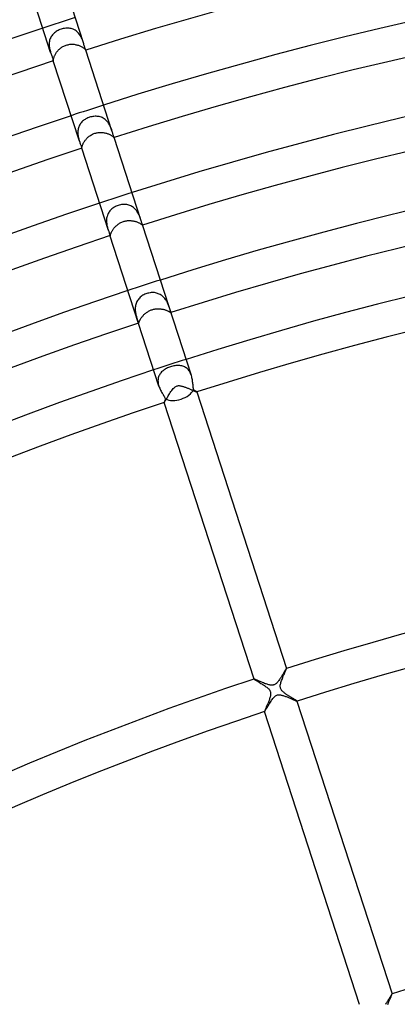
# Model space of a CAD drawing. Header units: millimetres. Extents: x -660 to 660, y -630 to 630.
# Tile 84 of 125: x -141 to -97, y 306 to 421. Entities that reach past the tile are written whole.
import ezdxf

# ---------------------------------------------------------------- set-up
doc = ezdxf.new("R2010")
doc.units = ezdxf.units.MM
doc.layers.add('HIDDEN', color=7, linetype='Continuous')
doc.layers.add('THICK', color=7, linetype='Continuous')

msp = doc.modelspace()

# ---------------------------------------------------------------- linework, layer by layer
at = {"layer": 'HIDDEN'}
for p, q in [((-137.36, 418.97), (-137.44, 418.87)), ((-137.28, 419.06), (-137.36, 418.97)), ((-137.2, 419.14), (-137.28, 419.06)), ((-137.11, 419.22), (-137.2, 419.14)), ((-137.01, 419.3), (-137.11, 419.22)), ((-136.91, 419.37), (-137.01, 419.3)), ((-136.81, 419.43), (-136.91, 419.37)), ((-136.7, 419.49), (-136.81, 419.43)), ((-136.58, 419.55), (-136.7, 419.49)), ((-136.47, 419.59), (-136.58, 419.55)), ((-136.35, 419.64), (-136.47, 419.59)), ((-136.21, 419.68), (-136.35, 419.64)), ((-136.08, 419.71), (-136.21, 419.68)), ((-135.94, 419.73), (-136.08, 419.71)), ((-135.8, 419.75), (-135.94, 419.73)), ((-135.66, 419.75), (-135.8, 419.75)), ((-135.53, 419.75), (-135.66, 419.75)), ((-135.4, 419.74), (-135.53, 419.75)), ((-135.27, 419.72), (-135.4, 419.74)), ((-135.15, 419.7), (-135.27, 419.72)), ((-135.03, 419.66), (-135.15, 419.7)), ((-134.91, 419.62), (-135.03, 419.66)), ((-134.79, 419.56), (-134.91, 419.62)), ((-134.68, 419.5), (-134.79, 419.56)), ((-134.58, 419.43), (-134.68, 419.5)), ((-134.48, 419.35), (-134.58, 419.43)), ((-134.38, 419.26), (-134.48, 419.35)), ((-134.29, 419.17), (-134.38, 419.26)), ((-134.21, 419.06), (-134.29, 419.17)), ((-134.13, 418.96), (-134.21, 419.06)), ((-137.73, 418.09), (-137.74, 417.97)), ((-137.74, 417.97), (-137.74, 417.85)), ((-137.74, 417.85), (-137.74, 417.72)), ((-137.71, 418.21), (-137.73, 418.09)), ((-137.69, 418.33), (-137.71, 418.21)), ((-137.65, 418.45), (-137.69, 418.33)), ((-137.61, 418.56), (-137.65, 418.45)), ((-137.56, 418.67), (-137.61, 418.56)), ((-137.5, 418.77), (-137.56, 418.67)), ((-137.44, 418.87), (-137.5, 418.77)), ((-135.64, 417.8), (-135.53, 417.82)), ((-135.53, 417.82), (-135.43, 417.84)), ((-135.43, 417.84), (-135.32, 417.86)), ((-135.32, 417.86), (-135.22, 417.87)), ((-135.22, 417.87), (-135.11, 417.87)), ((-135.11, 417.87), (-135.01, 417.87)), ((-135.01, 417.87), (-134.9, 417.87)), ((-134.9, 417.87), (-134.8, 417.86)), ((-134.8, 417.86), (-134.7, 417.84)), ((-134.7, 417.84), (-134.6, 417.82)), ((-134.6, 417.82), (-134.5, 417.8)), ((-134.06, 418.85), (-134.13, 418.96)), ((-134, 418.73), (-134.06, 418.85)), ((-133.94, 418.62), (-134, 418.73)), ((-133.89, 418.5), (-133.94, 418.62)), ((-133.85, 418.39), (-133.89, 418.5)), ((-133.8, 418.27), (-133.85, 418.39)), ((-133.76, 418.16), (-133.8, 418.27)), ((-137.74, 417.72), (-137.73, 417.6)), ((-137.73, 417.6), (-137.71, 417.48)), ((-137.71, 417.48), (-137.69, 417.36)), ((-137.69, 417.36), (-137.66, 417.25)), ((-137.66, 417.25), (-137.63, 417.13)), ((-137.63, 417.13), (-137.6, 417.03)), ((-137.6, 417.03), (-137.57, 416.92)), ((-137.05, 416.65), (-137.01, 416.72)), ((-137.01, 416.72), (-136.96, 416.8)), ((-136.96, 416.8), (-136.91, 416.88)), ((-136.91, 416.88), (-136.86, 416.95)), ((-136.86, 416.95), (-136.8, 417.03)), ((-136.8, 417.03), (-136.74, 417.1)), ((-136.74, 417.1), (-136.67, 417.17)), ((-136.67, 417.17), (-136.6, 417.24)), ((-136.6, 417.24), (-136.53, 417.31)), ((-136.53, 417.31), (-136.45, 417.38)), ((-136.45, 417.38), (-136.37, 417.44)), ((-136.37, 417.44), (-136.29, 417.5)), ((-136.29, 417.5), (-136.2, 417.55)), ((-136.2, 417.55), (-136.12, 417.6)), ((-136.12, 417.6), (-136.03, 417.65)), ((-136.03, 417.65), (-135.93, 417.69)), ((-135.93, 417.69), (-135.84, 417.73)), ((-135.84, 417.73), (-135.74, 417.77)), ((-135.74, 417.77), (-135.64, 417.8)), ((-134.5, 417.8), (-134.41, 417.78)), ((-134.41, 417.78), (-134.31, 417.75)), ((-134.31, 417.75), (-134.22, 417.71)), ((-134.22, 417.71), (-134.14, 417.68)), ((-134.14, 417.68), (-134.06, 417.64)), ((-134.06, 417.64), (-133.98, 417.6)), ((-133.98, 417.6), (-133.9, 417.57)), ((-133.9, 417.57), (-133.84, 417.53)), ((-133.84, 417.53), (-133.78, 417.49)), ((-133.78, 417.49), (-133.72, 417.45)), ((-133.72, 417.45), (-133.67, 417.41)), ((-133.67, 417.41), (-133.62, 417.37)), ((-133.62, 417.37), (-133.58, 417.33)), ((-133.58, 417.33), (-133.55, 417.3)), ((-133.55, 417.3), (-133.52, 417.27)), ((-133.52, 417.27), (-133.5, 417.25)), ((-133.5, 417.25), (-133.48, 417.22)), ((-133.48, 417.22), (-133.46, 417.21)), ((-133.46, 417.21), (-133.45, 417.19)), ((-133.45, 417.19), (-133.45, 417.18)), ((-133.45, 417.18), (-133.45, 417.18)), ((-133.45, 417.18), (-133.45, 417.18)), ((-133.45, 417.18), (-133.45, 417.18)), ((-133.45, 417.18), (-133.45, 417.18)), ((-133.45, 417.18), (-133.45, 417.18)), ((-133.45, 417.18), (-133.45, 417.18)), ((-133.45, 417.18), (-133.45, 417.18)), ((-137.25, 416.06), (-137.24, 416.1)), ((-137.25, 416.03), (-137.25, 416.06)), ((-137.25, 416), (-137.25, 416.03)), ((-137.25, 415.97), (-137.25, 416)), ((-137.25, 415.96), (-137.25, 415.97)), ((-137.25, 415.95), (-137.25, 415.96)), ((-137.25, 415.94), (-137.25, 415.95)), ((-137.25, 415.94), (-137.25, 415.94)), ((-137.25, 415.94), (-137.25, 415.94)), ((-137.25, 415.94), (-137.25, 415.94)), ((-137.25, 415.94), (-137.25, 415.94)), ((-137.25, 415.94), (-137.25, 415.94)), ((-137.25, 415.94), (-137.25, 415.94)), ((-137.24, 416.1), (-137.23, 416.14)), ((-137.23, 416.14), (-137.22, 416.19)), ((-137.22, 416.19), (-137.21, 416.25)), ((-137.21, 416.25), (-137.19, 416.3)), ((-137.19, 416.3), (-137.17, 416.37)), ((-137.17, 416.37), (-137.15, 416.43)), ((-137.15, 416.43), (-137.12, 416.5)), ((-137.12, 416.5), (-137.08, 416.57)), ((-137.08, 416.57), (-137.05, 416.65)), ((-134.05, 408.61), (-134.12, 408.51)), ((-133.98, 408.7), (-134.05, 408.61)), ((-133.9, 408.79), (-133.98, 408.7)), ((-133.82, 408.87), (-133.9, 408.79)), ((-133.73, 408.94), (-133.82, 408.87)), ((-133.64, 409.02), (-133.73, 408.94)), ((-133.54, 409.08), (-133.64, 409.02)), ((-133.44, 409.14), (-133.54, 409.08)), ((-133.33, 409.2), (-133.44, 409.14)), ((-133.23, 409.25), (-133.33, 409.2)), ((-133.11, 409.3), (-133.23, 409.25)), ((-133, 409.34), (-133.11, 409.3)), ((-132.88, 409.37), (-133, 409.34)), ((-132.75, 409.4), (-132.88, 409.37)), ((-132.63, 409.43), (-132.75, 409.4)), ((-132.5, 409.44), (-132.63, 409.43)), ((-132.37, 409.45), (-132.5, 409.44)), ((-132.24, 409.45), (-132.37, 409.45)), ((-132.12, 409.44), (-132.24, 409.45)), ((-131.99, 409.43), (-132.12, 409.44)), ((-131.87, 409.41), (-131.99, 409.43)), ((-131.75, 409.38), (-131.87, 409.41)), ((-131.63, 409.34), (-131.75, 409.38)), ((-131.52, 409.29), (-131.63, 409.34)), ((-131.41, 409.23), (-131.52, 409.29)), ((-131.3, 409.16), (-131.41, 409.23)), ((-131.2, 409.09), (-131.3, 409.16)), ((-131.11, 409.01), (-131.2, 409.09)), ((-131.02, 408.92), (-131.11, 409.01)), ((-130.93, 408.83), (-131.02, 408.92)), ((-130.85, 408.73), (-130.93, 408.83)), ((-130.78, 408.63), (-130.85, 408.73)), ((-130.71, 408.52), (-130.78, 408.63)), ((-134.36, 407.86), (-134.38, 407.74)), ((-134.38, 407.74), (-134.38, 407.63)), ((-134.38, 407.63), (-134.38, 407.51)), ((-134.38, 407.51), (-134.38, 407.39)), ((-134.34, 407.98), (-134.36, 407.86)), ((-134.31, 408.09), (-134.34, 407.98)), ((-134.27, 408.2), (-134.31, 408.09)), ((-134.23, 408.31), (-134.27, 408.2)), ((-134.18, 408.41), (-134.23, 408.31)), ((-134.12, 408.51), (-134.18, 408.41)), ((-132.39, 407.46), (-132.29, 407.48)), ((-132.29, 407.48), (-132.2, 407.51)), ((-132.2, 407.51), (-132.1, 407.53)), ((-132.1, 407.53), (-132, 407.54)), ((-132, 407.54), (-131.9, 407.56)), ((-131.9, 407.56), (-131.8, 407.56)), ((-131.8, 407.56), (-131.7, 407.56)), ((-131.7, 407.56), (-131.6, 407.56)), ((-131.6, 407.56), (-131.5, 407.56)), ((-131.5, 407.56), (-131.4, 407.54)), ((-131.4, 407.54), (-131.3, 407.53)), ((-131.3, 407.53), (-131.21, 407.51)), ((-131.21, 407.51), (-131.12, 407.49)), ((-131.12, 407.49), (-131.03, 407.47)), ((-131.03, 407.47), (-130.94, 407.44)), ((-130.65, 408.41), (-130.71, 408.52)), ((-130.6, 408.3), (-130.65, 408.41)), ((-130.55, 408.19), (-130.6, 408.3)), ((-130.5, 408.08), (-130.55, 408.19)), ((-130.46, 407.97), (-130.5, 408.08)), ((-130.42, 407.87), (-130.46, 407.97)), ((-130.39, 407.77), (-130.42, 407.87)), ((-134.38, 407.39), (-134.37, 407.27)), ((-134.37, 407.27), (-134.35, 407.16)), ((-134.35, 407.16), (-134.33, 407.04)), ((-134.33, 407.04), (-134.31, 406.94)), ((-134.31, 406.94), (-134.28, 406.83)), ((-134.28, 406.83), (-134.25, 406.73)), ((-134.25, 406.73), (-134.22, 406.63)), ((-134.22, 406.63), (-134.19, 406.53)), ((-133.74, 406.29), (-133.7, 406.35)), ((-133.7, 406.35), (-133.66, 406.43)), ((-133.66, 406.43), (-133.62, 406.5)), ((-133.62, 406.5), (-133.57, 406.57)), ((-133.57, 406.57), (-133.52, 406.64)), ((-133.52, 406.64), (-133.46, 406.71)), ((-133.46, 406.71), (-133.4, 406.78)), ((-133.4, 406.78), (-133.34, 406.85)), ((-133.34, 406.85), (-133.27, 406.92)), ((-133.27, 406.92), (-133.2, 406.99)), ((-133.2, 406.99), (-133.12, 407.05)), ((-133.12, 407.05), (-133.04, 407.12)), ((-133.04, 407.12), (-132.96, 407.18)), ((-132.96, 407.18), (-132.87, 407.23)), ((-132.87, 407.23), (-132.78, 407.29)), ((-132.78, 407.29), (-132.68, 407.34)), ((-132.68, 407.34), (-132.59, 407.38)), ((-132.59, 407.38), (-132.49, 407.42)), ((-132.49, 407.42), (-132.39, 407.46)), ((-130.94, 407.44), (-130.86, 407.41)), ((-130.86, 407.41), (-130.78, 407.38)), ((-130.78, 407.38), (-130.7, 407.35)), ((-130.7, 407.35), (-130.63, 407.31)), ((-130.63, 407.31), (-130.56, 407.28)), ((-130.56, 407.28), (-130.5, 407.24)), ((-130.5, 407.24), (-130.44, 407.2)), ((-130.44, 407.2), (-130.39, 407.17)), ((-130.39, 407.17), (-130.34, 407.14)), ((-130.34, 407.14), (-130.3, 407.1)), ((-130.3, 407.1), (-130.26, 407.07)), ((-130.26, 407.07), (-130.23, 407.05)), ((-130.23, 407.05), (-130.2, 407.02)), ((-130.2, 407.02), (-130.18, 407)), ((-130.18, 407), (-130.16, 406.98)), ((-130.16, 406.98), (-130.14, 406.97)), ((-130.14, 406.97), (-130.13, 406.96)), ((-130.13, 406.96), (-130.13, 406.95)), ((-130.12, 406.96), (-130.13, 406.96)), ((-130.13, 406.96), (-130.13, 406.96)), ((-130.13, 406.95), (-130.13, 406.95)), ((-130.13, 406.95), (-130.12, 406.95)), ((-130.12, 406.95), (-130.12, 406.96)), ((-130.12, 406.95), (-130.12, 406.95)), ((-130.12, 406.95), (-130.12, 406.95)), ((-133.93, 405.72), (-133.92, 405.73)), ((-133.93, 405.72), (-133.93, 405.72)), ((-133.93, 405.72), (-133.93, 405.72)), ((-133.93, 405.72), (-133.93, 405.72)), ((-133.93, 405.72), (-133.93, 405.72)), ((-133.93, 405.72), (-133.93, 405.72)), ((-133.93, 405.72), (-133.93, 405.72)), ((-133.93, 405.72), (-133.93, 405.72)), ((-133.92, 405.76), (-133.91, 405.79)), ((-133.92, 405.74), (-133.92, 405.76)), ((-133.92, 405.73), (-133.92, 405.74)), ((-133.91, 405.81), (-133.9, 405.85)), ((-133.91, 405.79), (-133.91, 405.81)), ((-133.9, 405.85), (-133.89, 405.89)), ((-133.89, 405.89), (-133.88, 405.93)), ((-133.88, 405.93), (-133.87, 405.98)), ((-133.87, 405.98), (-133.85, 406.04)), ((-133.85, 406.04), (-133.83, 406.09)), ((-133.83, 406.09), (-133.8, 406.15)), ((-133.8, 406.15), (-133.77, 406.22)), ((-133.77, 406.22), (-133.74, 406.29)), ((-130.71, 398.29), (-130.77, 398.19)), ((-130.64, 398.38), (-130.71, 398.29)), ((-130.56, 398.47), (-130.64, 398.38)), ((-130.48, 398.55), (-130.56, 398.47)), ((-130.39, 398.63), (-130.48, 398.55)), ((-130.3, 398.71), (-130.39, 398.63)), ((-130.2, 398.77), (-130.3, 398.71)), ((-130.09, 398.84), (-130.2, 398.77)), ((-129.99, 398.9), (-130.09, 398.84)), ((-129.88, 398.95), (-129.99, 398.9)), ((-129.77, 398.99), (-129.88, 398.95)), ((-129.65, 399.03), (-129.77, 398.99)), ((-129.53, 399.07), (-129.65, 399.03)), ((-129.4, 399.1), (-129.53, 399.07)), ((-129.27, 399.12), (-129.4, 399.1)), ((-129.14, 399.14), (-129.27, 399.12)), ((-129.02, 399.15), (-129.14, 399.14)), ((-128.89, 399.14), (-129.02, 399.15)), ((-128.76, 399.14), (-128.89, 399.14)), ((-128.64, 399.12), (-128.76, 399.14)), ((-128.52, 399.09), (-128.64, 399.12)), ((-128.4, 399.06), (-128.52, 399.09)), ((-128.29, 399.02), (-128.4, 399.06)), ((-128.17, 398.97), (-128.29, 399.02)), ((-128.07, 398.92), (-128.17, 398.97)), ((-127.97, 398.85), (-128.07, 398.92)), ((-127.87, 398.78), (-127.97, 398.85)), ((-127.77, 398.71), (-127.87, 398.78)), ((-127.69, 398.62), (-127.77, 398.71)), ((-127.6, 398.53), (-127.69, 398.62)), ((-127.53, 398.44), (-127.6, 398.53)), ((-127.46, 398.34), (-127.53, 398.44)), ((-127.39, 398.24), (-127.46, 398.34)), ((-131.01, 397.52), (-131.02, 397.4)), ((-131.02, 397.4), (-131.02, 397.28)), ((-131.02, 397.28), (-131.02, 397.16)), ((-131.02, 397.16), (-131.02, 397.04)), ((-130.99, 397.64), (-131.01, 397.52)), ((-130.96, 397.75), (-130.99, 397.64)), ((-130.92, 397.87), (-130.96, 397.75)), ((-130.88, 397.98), (-130.92, 397.87)), ((-130.83, 398.08), (-130.88, 397.98)), ((-130.77, 398.19), (-130.83, 398.08)), ((-129.23, 397.07), (-129.14, 397.11)), ((-129.14, 397.11), (-129.04, 397.15)), ((-129.04, 397.15), (-128.95, 397.17)), ((-128.95, 397.17), (-128.85, 397.2)), ((-128.85, 397.2), (-128.76, 397.22)), ((-128.76, 397.22), (-128.66, 397.23)), ((-128.66, 397.23), (-128.56, 397.25)), ((-128.56, 397.25), (-128.47, 397.25)), ((-128.47, 397.25), (-128.37, 397.26)), ((-128.37, 397.26), (-128.27, 397.26)), ((-128.27, 397.26), (-128.18, 397.25)), ((-128.18, 397.25), (-128.08, 397.24)), ((-128.08, 397.24), (-127.99, 397.23)), ((-127.99, 397.23), (-127.9, 397.22)), ((-127.9, 397.22), (-127.81, 397.2)), ((-127.81, 397.2), (-127.72, 397.18)), ((-127.72, 397.18), (-127.64, 397.16)), ((-127.64, 397.16), (-127.56, 397.13)), ((-127.56, 397.13), (-127.48, 397.1)), ((-127.48, 397.1), (-127.4, 397.07)), ((-127.33, 398.13), (-127.39, 398.24)), ((-127.27, 398.03), (-127.33, 398.13)), ((-127.22, 397.93), (-127.27, 398.03)), ((-127.18, 397.82), (-127.22, 397.93)), ((-127.14, 397.72), (-127.18, 397.82)), ((-127.1, 397.62), (-127.14, 397.72)), ((-127.06, 397.53), (-127.1, 397.62)), ((-127.03, 397.43), (-127.06, 397.53)), ((-127, 397.34), (-127.03, 397.43)), ((-131.02, 397.04), (-131, 396.92)), ((-131, 396.92), (-130.99, 396.81)), ((-130.99, 396.81), (-130.97, 396.7)), ((-130.97, 396.7), (-130.94, 396.59)), ((-130.94, 396.59), (-130.92, 396.48)), ((-130.92, 396.48), (-130.89, 396.38)), ((-130.89, 396.38), (-130.86, 396.28)), ((-130.86, 396.28), (-130.83, 396.19)), ((-130.83, 396.19), (-130.8, 396.1)), ((-130.44, 395.91), (-130.41, 395.98)), ((-130.41, 395.98), (-130.37, 396.04)), ((-130.37, 396.04), (-130.34, 396.1)), ((-130.34, 396.1), (-130.3, 396.17)), ((-130.3, 396.17), (-130.25, 396.24)), ((-130.25, 396.24), (-130.2, 396.3)), ((-130.2, 396.3), (-130.15, 396.37)), ((-130.15, 396.37), (-130.09, 396.44)), ((-130.09, 396.44), (-130.03, 396.51)), ((-130.03, 396.51), (-129.97, 396.57)), ((-129.97, 396.57), (-129.9, 396.64)), ((-129.9, 396.64), (-129.83, 396.7)), ((-129.83, 396.7), (-129.75, 396.77)), ((-129.75, 396.77), (-129.67, 396.82)), ((-129.67, 396.82), (-129.59, 396.88)), ((-129.59, 396.88), (-129.5, 396.94)), ((-129.5, 396.94), (-129.42, 396.99)), ((-129.42, 396.99), (-129.33, 397.03)), ((-129.33, 397.03), (-129.23, 397.07)), ((-127.4, 397.07), (-127.33, 397.04)), ((-127.33, 397.04), (-127.26, 397.01)), ((-127.26, 397.01), (-127.2, 396.98)), ((-127.2, 396.98), (-127.14, 396.95)), ((-127.14, 396.95), (-127.09, 396.92)), ((-127.09, 396.92), (-127.04, 396.89)), ((-127.04, 396.89), (-127, 396.86)), ((-127, 396.86), (-126.96, 396.83)), ((-126.96, 396.83), (-126.93, 396.81)), ((-126.93, 396.81), (-126.9, 396.79)), ((-126.9, 396.79), (-126.87, 396.77)), ((-126.87, 396.77), (-126.85, 396.75)), ((-126.85, 396.75), (-126.84, 396.74)), ((-126.84, 396.74), (-126.82, 396.73)), ((-126.81, 396.76), (-126.82, 396.77)), ((-126.82, 396.73), (-126.81, 396.73)), ((-126.81, 396.75), (-126.81, 396.76)), ((-126.81, 396.74), (-126.81, 396.75)), ((-126.81, 396.73), (-126.81, 396.74)), ((-126.81, 396.73), (-126.81, 396.73)), ((-126.81, 396.73), (-126.81, 396.73)), ((-126.81, 396.73), (-126.81, 396.73)), ((-130.62, 395.54), (-130.62, 395.52)), ((-130.62, 395.52), (-130.61, 395.51)), ((-130.61, 395.51), (-130.61, 395.5)), ((-130.61, 395.5), (-130.61, 395.5)), ((-130.61, 395.5), (-130.6, 395.5)), ((-130.6, 395.5), (-130.59, 395.51)), ((-130.6, 395.5), (-130.6, 395.49)), ((-130.6, 395.49), (-130.6, 395.5)), ((-130.59, 395.52), (-130.58, 395.54)), ((-130.59, 395.51), (-130.59, 395.52)), ((-130.58, 395.54), (-130.57, 395.56)), ((-130.57, 395.59), (-130.56, 395.62)), ((-130.57, 395.56), (-130.57, 395.59)), ((-130.56, 395.62), (-130.54, 395.66)), ((-130.54, 395.66), (-130.53, 395.7)), ((-130.53, 395.7), (-130.51, 395.75)), ((-130.51, 395.75), (-130.49, 395.8)), ((-130.49, 395.8), (-130.47, 395.86)), ((-130.47, 395.86), (-130.44, 395.91)), ((-127.4, 387.91), (-127.46, 387.8)), ((-127.33, 388.01), (-127.4, 387.91)), ((-127.25, 388.11), (-127.33, 388.01)), ((-127.17, 388.2), (-127.25, 388.11)), ((-127.08, 388.29), (-127.17, 388.2)), ((-126.98, 388.37), (-127.08, 388.29)), ((-126.88, 388.45), (-126.98, 388.37)), ((-126.77, 388.52), (-126.88, 388.45)), ((-126.66, 388.58), (-126.77, 388.52)), ((-126.55, 388.64), (-126.66, 388.58)), ((-126.43, 388.69), (-126.55, 388.64)), ((-126.31, 388.73), (-126.43, 388.69)), ((-126.18, 388.76), (-126.31, 388.73)), ((-126.06, 388.79), (-126.18, 388.76)), ((-125.93, 388.82), (-126.06, 388.79)), ((-125.8, 388.83), (-125.93, 388.82)), ((-125.67, 388.84), (-125.8, 388.83)), ((-125.55, 388.84), (-125.67, 388.84)), ((-125.42, 388.83), (-125.55, 388.84)), ((-125.3, 388.81), (-125.42, 388.83)), ((-125.18, 388.79), (-125.3, 388.81)), ((-125.07, 388.75), (-125.18, 388.79)), ((-124.96, 388.71), (-125.07, 388.75)), ((-124.85, 388.67), (-124.96, 388.71)), ((-124.74, 388.61), (-124.85, 388.67)), ((-124.64, 388.55), (-124.74, 388.61)), ((-124.54, 388.48), (-124.64, 388.55)), ((-124.45, 388.4), (-124.54, 388.48)), ((-124.36, 388.32), (-124.45, 388.4)), ((-124.28, 388.23), (-124.36, 388.32)), ((-124.2, 388.14), (-124.28, 388.23)), ((-124.13, 388.04), (-124.2, 388.14)), ((-124.06, 387.94), (-124.13, 388.04)), ((-124, 387.84), (-124.06, 387.94)), ((-127.65, 387.21), (-127.66, 387.08)), ((-127.66, 387.08), (-127.66, 386.96)), ((-127.66, 386.96), (-127.66, 386.84)), ((-127.66, 386.84), (-127.66, 386.71)), ((-127.63, 387.33), (-127.65, 387.21)), ((-127.6, 387.46), (-127.63, 387.33)), ((-127.56, 387.58), (-127.6, 387.46)), ((-127.51, 387.69), (-127.56, 387.58)), ((-127.46, 387.8), (-127.51, 387.69)), ((-125.96, 386.74), (-125.87, 386.77)), ((-125.87, 386.77), (-125.78, 386.81)), ((-125.78, 386.81), (-125.69, 386.84)), ((-125.69, 386.84), (-125.6, 386.87)), ((-125.6, 386.87), (-125.51, 386.89)), ((-125.51, 386.89), (-125.41, 386.91)), ((-125.41, 386.91), (-125.32, 386.93)), ((-125.32, 386.93), (-125.23, 386.94)), ((-125.23, 386.94), (-125.13, 386.95)), ((-125.13, 386.95), (-125.04, 386.95)), ((-125.04, 386.95), (-124.94, 386.95)), ((-124.94, 386.95), (-124.85, 386.95)), ((-124.85, 386.95), (-124.76, 386.95)), ((-124.76, 386.95), (-124.67, 386.94)), ((-124.67, 386.94), (-124.58, 386.92)), ((-124.58, 386.92), (-124.49, 386.91)), ((-124.49, 386.91), (-124.41, 386.89)), ((-124.41, 386.89), (-124.33, 386.87)), ((-124.33, 386.87), (-124.25, 386.85)), ((-124.25, 386.85), (-124.17, 386.82)), ((-124.17, 386.82), (-124.1, 386.8)), ((-124.1, 386.8), (-124.03, 386.77)), ((-124.03, 386.77), (-123.96, 386.75)), ((-123.94, 387.74), (-124, 387.84)), ((-123.96, 386.75), (-123.9, 386.72)), ((-123.89, 387.64), (-123.94, 387.74)), ((-123.85, 387.54), (-123.89, 387.64)), ((-123.8, 387.44), (-123.85, 387.54)), ((-123.76, 387.34), (-123.8, 387.44)), ((-123.73, 387.25), (-123.76, 387.34)), ((-123.69, 387.15), (-123.73, 387.25)), ((-123.66, 387.06), (-123.69, 387.15)), ((-123.63, 386.98), (-123.66, 387.06)), ((-123.61, 386.9), (-123.63, 386.98)), ((-123.58, 386.83), (-123.61, 386.9)), ((-123.56, 386.76), (-123.58, 386.83)), ((-123.54, 386.7), (-123.56, 386.76)), ((-127.66, 386.71), (-127.64, 386.59)), ((-127.64, 386.59), (-127.63, 386.48)), ((-127.63, 386.48), (-127.6, 386.36)), ((-127.6, 386.36), (-127.58, 386.25)), ((-127.58, 386.25), (-127.56, 386.15)), ((-127.56, 386.15), (-127.53, 386.05)), ((-127.53, 386.05), (-127.5, 385.95)), ((-127.5, 385.95), (-127.47, 385.86)), ((-127.47, 385.86), (-127.45, 385.77)), ((-127.45, 385.77), (-127.42, 385.69)), ((-127.42, 385.69), (-127.39, 385.61)), ((-127.39, 385.61), (-127.37, 385.54)), ((-127.12, 385.58), (-127.1, 385.64)), ((-127.1, 385.64), (-127.07, 385.69)), ((-127.07, 385.69), (-127.03, 385.75)), ((-127.03, 385.75), (-127, 385.81)), ((-127, 385.81), (-126.95, 385.88)), ((-126.95, 385.88), (-126.91, 385.94)), ((-126.91, 385.94), (-126.86, 386)), ((-126.86, 386), (-126.81, 386.07)), ((-126.81, 386.07), (-126.75, 386.13)), ((-126.75, 386.13), (-126.7, 386.2)), ((-126.7, 386.2), (-126.64, 386.26)), ((-126.64, 386.26), (-126.57, 386.32)), ((-126.57, 386.32), (-126.5, 386.38)), ((-126.5, 386.38), (-126.43, 386.44)), ((-126.43, 386.44), (-126.36, 386.5)), ((-126.36, 386.5), (-126.28, 386.55)), ((-126.28, 386.55), (-126.2, 386.6)), ((-126.2, 386.6), (-126.12, 386.65)), ((-126.12, 386.65), (-126.04, 386.69)), ((-126.04, 386.69), (-125.96, 386.74)), ((-123.9, 386.72), (-123.84, 386.69)), ((-123.84, 386.69), (-123.79, 386.66)), ((-123.79, 386.66), (-123.74, 386.64)), ((-123.74, 386.64), (-123.7, 386.61)), ((-123.7, 386.61), (-123.66, 386.59)), ((-123.66, 386.59), (-123.63, 386.57)), ((-123.63, 386.57), (-123.6, 386.55)), ((-123.6, 386.55), (-123.57, 386.53)), ((-123.57, 386.53), (-123.55, 386.52)), ((-123.55, 386.52), (-123.53, 386.51)), ((-123.53, 386.65), (-123.54, 386.7)), ((-123.51, 386.6), (-123.53, 386.65)), ((-123.53, 386.51), (-123.52, 386.5)), ((-123.52, 386.5), (-123.51, 386.5)), ((-123.5, 386.57), (-123.51, 386.6)), ((-123.51, 386.5), (-123.5, 386.5)), ((-123.49, 386.54), (-123.5, 386.57)), ((-123.5, 386.5), (-123.49, 386.5)), ((-123.49, 386.52), (-123.49, 386.54)), ((-123.49, 386.5), (-123.49, 386.52)), ((-127.37, 385.54), (-127.35, 385.48)), ((-127.35, 385.48), (-127.33, 385.42)), ((-127.33, 385.42), (-127.32, 385.37)), ((-127.32, 385.37), (-127.31, 385.34)), ((-127.31, 385.34), (-127.29, 385.31)), ((-127.29, 385.31), (-127.28, 385.29)), ((-127.28, 385.29), (-127.28, 385.28)), ((-127.28, 385.28), (-127.27, 385.27)), ((-127.27, 385.27), (-127.26, 385.28)), ((-127.26, 385.28), (-127.25, 385.29)), ((-127.25, 385.3), (-127.24, 385.32)), ((-127.25, 385.29), (-127.25, 385.3)), ((-127.24, 385.32), (-127.23, 385.35)), ((-127.23, 385.35), (-127.22, 385.37)), ((-127.22, 385.37), (-127.2, 385.41)), ((-127.2, 385.41), (-127.19, 385.45)), ((-127.19, 385.45), (-127.17, 385.49)), ((-127.17, 385.49), (-127.15, 385.53)), ((-127.15, 385.53), (-127.12, 385.58)), ((-124.21, 379.85), (-124.31, 379.78)), ((-124.11, 379.91), (-124.21, 379.85)), ((-124, 379.97), (-124.11, 379.91)), ((-123.88, 380.03), (-124, 379.97)), ((-123.77, 380.08), (-123.88, 380.03)), ((-123.65, 380.13), (-123.77, 380.08)), ((-123.52, 380.17), (-123.65, 380.13)), ((-123.4, 380.21), (-123.52, 380.17)), ((-123.28, 380.24), (-123.4, 380.21)), ((-123.15, 380.27), (-123.28, 380.24)), ((-123.03, 380.29), (-123.15, 380.27)), ((-122.9, 380.3), (-123.03, 380.29)), ((-122.78, 380.32), (-122.9, 380.3)), ((-122.66, 380.32), (-122.78, 380.32)), ((-122.54, 380.32), (-122.66, 380.32)), ((-122.43, 380.31), (-122.54, 380.32)), ((-122.31, 380.29), (-122.43, 380.31)), ((-122.2, 380.27), (-122.31, 380.29)), ((-122.09, 380.24), (-122.2, 380.27)), ((-121.99, 380.2), (-122.09, 380.24)), ((-121.88, 380.15), (-121.99, 380.2)), ((-121.78, 380.1), (-121.88, 380.15)), ((-121.69, 380.03), (-121.78, 380.1)), ((-121.6, 379.96), (-121.69, 380.03)), ((-121.51, 379.88), (-121.6, 379.96)), ((-121.43, 379.79), (-121.51, 379.88)), ((-124.98, 378.76), (-124.99, 378.64)), ((-124.96, 378.87), (-124.98, 378.76)), ((-124.93, 378.98), (-124.96, 378.87)), ((-124.89, 379.09), (-124.93, 378.98)), ((-124.84, 379.19), (-124.89, 379.09)), ((-124.79, 379.29), (-124.84, 379.19)), ((-124.72, 379.38), (-124.79, 379.29)), ((-124.65, 379.47), (-124.72, 379.38)), ((-124.58, 379.56), (-124.65, 379.47)), ((-124.49, 379.64), (-124.58, 379.56)), ((-124.41, 379.71), (-124.49, 379.64)), ((-124.31, 379.78), (-124.41, 379.71)), ((-121.36, 379.7), (-121.43, 379.79)), ((-121.29, 379.6), (-121.36, 379.7)), ((-121.23, 379.49), (-121.29, 379.6)), ((-121.18, 379.37), (-121.23, 379.49)), ((-121.13, 379.26), (-121.18, 379.37)), ((-121.09, 379.14), (-121.13, 379.26)), ((-124.99, 378.64), (-125, 378.52)), ((-125, 378.52), (-124.99, 378.39)), ((-124.99, 378.39), (-124.98, 378.27)), ((-124.98, 378.27), (-124.96, 378.15)), ((-124.96, 378.15), (-124.93, 378.02)), ((-124.93, 378.02), (-124.89, 377.9)), ((-123.3, 377.51), (-123.21, 377.62)), ((-123.21, 377.62), (-123.12, 377.71)), ((-123.12, 377.71), (-123.04, 377.79)), ((-123.04, 377.79), (-122.97, 377.84)), ((-122.97, 377.84), (-122.9, 377.88)), ((-122.9, 377.88), (-122.83, 377.91)), ((-122.83, 377.91), (-122.76, 377.94)), ((-122.76, 377.94), (-122.68, 377.95)), ((-122.68, 377.95), (-122.61, 377.96)), ((-122.61, 377.96), (-122.53, 377.96)), ((-122.53, 377.96), (-122.46, 377.95)), ((-122.46, 377.95), (-122.38, 377.94)), ((-122.38, 377.94), (-122.31, 377.93)), ((-122.31, 377.93), (-122.23, 377.91)), ((-122.23, 377.91), (-122.16, 377.89)), ((-122.16, 377.89), (-122.09, 377.87)), ((-122.09, 377.87), (-122.02, 377.85)), ((-122.02, 377.85), (-121.94, 377.83)), ((-121.94, 377.83), (-121.87, 377.8)), ((-121.87, 377.8), (-121.79, 377.77)), ((-121.79, 377.77), (-121.71, 377.74)), ((-121.71, 377.74), (-121.63, 377.71)), ((-121.63, 377.71), (-121.55, 377.68)), ((-121.55, 377.68), (-121.48, 377.65)), ((-121.48, 377.65), (-121.4, 377.61)), ((-121.4, 377.61), (-121.32, 377.58)), ((-121.32, 377.58), (-121.24, 377.55)), ((-121.24, 377.55), (-121.17, 377.52)), ((-124.04, 376.36), (-123.98, 376.46)), ((-123.98, 376.46), (-123.92, 376.56)), ((-123.92, 376.56), (-123.85, 376.67)), ((-123.85, 376.67), (-123.79, 376.78)), ((-123.79, 376.78), (-123.71, 376.9)), ((-123.71, 376.9), (-123.64, 377.02)), ((-123.64, 377.02), (-123.56, 377.15)), ((-123.56, 377.15), (-123.48, 377.27)), ((-123.48, 377.27), (-123.39, 377.39)), ((-123.39, 377.39), (-123.3, 377.51)), ((-121.17, 377.52), (-121.1, 377.49)), ((-121.1, 377.49), (-121.03, 377.46)), ((-121.03, 377.46), (-120.97, 377.43)), ((-120.97, 377.43), (-120.9, 377.4)), ((-120.9, 377.4), (-120.84, 377.38)), ((-120.84, 377.38), (-120.79, 377.35)), ((-120.79, 377.35), (-120.73, 377.33)), ((-120.73, 377.33), (-120.68, 377.31)), ((-120.68, 377.31), (-120.64, 377.29)), ((-120.64, 377.29), (-120.6, 377.27)), ((-120.6, 377.27), (-120.56, 377.26)), ((-120.56, 377.26), (-120.53, 377.25)), ((-120.53, 377.25), (-120.51, 377.24)), ((-120.51, 377.24), (-120.49, 377.23)), ((-120.49, 377.23), (-120.48, 377.23)), ((-120.48, 377.23), (-120.47, 377.23)), ((-120.47, 377.23), (-120.47, 377.23)), ((-120.47, 377.23), (-120.47, 377.23)), ((-120.47, 377.23), (-120.47, 377.23)), ((-120.47, 377.23), (-120.47, 377.23)), ((-120.47, 377.23), (-120.47, 377.23)), ((-120.47, 377.23), (-120.47, 377.23)), ((-124.27, 376), (-124.26, 376.01)), ((-124.27, 376), (-124.27, 376)), ((-124.27, 376), (-124.27, 376)), ((-124.27, 376), (-124.27, 376)), ((-124.27, 376), (-124.27, 376)), ((-124.27, 376), (-124.27, 376)), ((-124.27, 376), (-124.27, 376)), ((-124.26, 376.01), (-124.24, 376.03)), ((-124.24, 376.03), (-124.21, 376.07)), ((-124.21, 376.07), (-124.18, 376.13)), ((-124.18, 376.13), (-124.14, 376.2)), ((-124.14, 376.2), (-124.09, 376.27)), ((-124.09, 376.27), (-124.04, 376.36)), ((-110.4, 344.2), (-110.45, 344.11)), ((-110.35, 344.28), (-110.4, 344.2)), ((-110.3, 344.35), (-110.35, 344.28)), ((-110.26, 344.43), (-110.3, 344.35)), ((-110.22, 344.5), (-110.26, 344.43)), ((-110.18, 344.57), (-110.22, 344.5)), ((-110.14, 344.63), (-110.18, 344.57)), ((-110.1, 344.69), (-110.14, 344.63)), ((-110.07, 344.74), (-110.1, 344.69)), ((-110.04, 344.78), (-110.07, 344.74)), ((-110.02, 344.82), (-110.04, 344.78)), ((-110, 344.85), (-110.02, 344.82)), ((-109.98, 344.87), (-110, 344.85)), ((-109.97, 344.89), (-109.98, 344.87)), ((-109.96, 344.89), (-109.97, 344.89)), ((-109.96, 344.89), (-109.96, 344.89)), ((-109.96, 344.89), (-109.96, 344.89)), ((-109.96, 344.89), (-109.96, 344.89)), ((-109.96, 344.89), (-109.96, 344.89)), ((-109.96, 344.89), (-109.96, 344.89)), ((-109.96, 344.89), (-109.96, 344.89)), ((-113.76, 343.66), (-113.76, 343.66)), ((-113.76, 343.66), (-113.76, 343.66)), ((-113.76, 343.66), (-113.76, 343.66)), ((-113.76, 343.66), (-113.76, 343.66)), ((-113.76, 343.66), (-113.76, 343.66)), ((-113.76, 343.66), (-113.76, 343.66)), ((-113.75, 343.66), (-113.76, 343.66)), ((-113.73, 343.65), (-113.75, 343.66)), ((-113.71, 343.65), (-113.73, 343.65)), ((-113.67, 343.63), (-113.71, 343.65)), ((-113.63, 343.62), (-113.67, 343.63)), ((-113.58, 343.6), (-113.63, 343.62)), ((-113.52, 343.57), (-113.58, 343.6)), ((-113.46, 343.55), (-113.52, 343.57)), ((-113.39, 343.52), (-113.46, 343.55)), ((-113.31, 343.48), (-113.39, 343.52)), ((-113.23, 343.45), (-113.31, 343.48)), ((-113.15, 343.41), (-113.23, 343.45)), ((-113.05, 343.37), (-113.15, 343.41)), ((-112.95, 343.33), (-113.05, 343.37)), ((-112.85, 343.29), (-112.95, 343.33)), ((-112.75, 343.25), (-112.85, 343.29)), ((-112.64, 343.2), (-112.75, 343.25)), ((-112.54, 343.16), (-112.64, 343.2)), ((-112.43, 343.12), (-112.54, 343.16)), ((-112.33, 343.09), (-112.43, 343.12)), ((-112.23, 343.05), (-112.33, 343.09)), ((-112.13, 343.02), (-112.23, 343.05)), ((-112.04, 343), (-112.13, 343.02)), ((-111.34, 343.01), (-111.41, 342.99)), ((-111.28, 343.05), (-111.34, 343.01)), ((-111.21, 343.1), (-111.28, 343.05)), ((-111.14, 343.16), (-111.21, 343.1)), ((-111.07, 343.22), (-111.14, 343.16)), ((-111.01, 343.29), (-111.07, 343.22)), ((-110.95, 343.37), (-111.01, 343.29)), ((-110.89, 343.44), (-110.95, 343.37)), ((-110.84, 343.51), (-110.89, 343.44)), ((-110.78, 343.59), (-110.84, 343.51)), ((-110.72, 343.68), (-110.78, 343.59)), ((-110.67, 343.76), (-110.72, 343.68)), ((-110.61, 343.85), (-110.67, 343.76)), ((-110.56, 343.94), (-110.61, 343.85)), ((-110.5, 344.03), (-110.56, 343.94)), ((-110.45, 344.11), (-110.5, 344.03)), ((-111.94, 342.97), (-112.04, 343)), ((-111.85, 342.96), (-111.94, 342.97)), ((-111.76, 342.94), (-111.85, 342.96)), ((-111.68, 342.94), (-111.76, 342.94)), ((-111.6, 342.94), (-111.68, 342.94)), ((-111.53, 342.95), (-111.6, 342.94)), ((-111.47, 342.97), (-111.53, 342.95)), ((-111.41, 342.99), (-111.47, 342.97)), ((-112.04, 340.65), (-111.98, 340.75)), ((-111.98, 340.75), (-111.91, 340.86)), ((-111.91, 340.86), (-111.84, 340.97)), ((-111.84, 340.97), (-111.77, 341.08)), ((-111.77, 341.08), (-111.7, 341.18)), ((-111.7, 341.18), (-111.63, 341.28)), ((-111.63, 341.28), (-111.56, 341.38)), ((-111.56, 341.38), (-111.48, 341.46)), ((-111.48, 341.46), (-111.41, 341.55)), ((-111.41, 341.55), (-111.32, 341.63)), ((-111.32, 341.63), (-111.24, 341.7)), ((-111.24, 341.7), (-111.15, 341.74)), ((-111.15, 341.74), (-111.07, 341.78)), ((-111.07, 341.78), (-110.99, 341.8)), ((-110.99, 341.8), (-110.91, 341.82)), ((-110.91, 341.82), (-110.83, 341.82)), ((-110.83, 341.82), (-110.74, 341.82)), ((-110.74, 341.82), (-110.66, 341.81)), ((-110.66, 341.81), (-110.58, 341.79)), ((-110.58, 341.79), (-110.5, 341.78)), ((-110.5, 341.78), (-110.42, 341.75)), ((-110.42, 341.75), (-110.33, 341.73)), ((-110.33, 341.73), (-110.25, 341.7)), ((-110.25, 341.7), (-110.16, 341.67)), ((-110.16, 341.67), (-110.07, 341.64)), ((-110.07, 341.64), (-109.98, 341.61)), ((-109.98, 341.61), (-109.89, 341.57)), ((-109.89, 341.57), (-109.81, 341.54)), ((-109.81, 341.54), (-109.72, 341.5)), ((-109.72, 341.5), (-109.63, 341.46)), ((-109.63, 341.46), (-109.54, 341.43)), ((-109.54, 341.43), (-109.45, 341.39)), ((-109.45, 341.39), (-109.37, 341.35)), ((-109.37, 341.35), (-109.29, 341.32)), ((-109.29, 341.32), (-109.21, 341.28)), ((-109.21, 341.28), (-109.14, 341.25)), ((-109.14, 341.25), (-109.07, 341.22)), ((-109.07, 341.22), (-109.01, 341.2)), ((-109.01, 341.2), (-108.95, 341.17)), ((-108.95, 341.17), (-108.9, 341.15)), ((-108.9, 341.15), (-108.85, 341.13)), ((-108.85, 341.13), (-108.81, 341.12)), ((-108.81, 341.12), (-108.78, 341.1)), ((-108.78, 341.1), (-108.75, 341.09)), ((-108.75, 341.09), (-108.74, 341.09)), ((-108.74, 341.09), (-108.73, 341.09)), ((-108.73, 341.09), (-108.73, 341.09)), ((-108.73, 341.09), (-108.73, 341.09)), ((-108.73, 341.09), (-108.73, 341.09)), ((-108.73, 341.09), (-108.72, 341.09)), ((-108.72, 341.09), (-108.73, 341.09)), ((-108.72, 341.09), (-108.72, 341.09)), ((-112.53, 339.86), (-112.53, 339.86)), ((-112.53, 339.86), (-112.53, 339.86)), ((-112.53, 339.86), (-112.53, 339.86)), ((-112.53, 339.86), (-112.53, 339.86)), ((-112.53, 339.86), (-112.53, 339.86)), ((-112.53, 339.86), (-112.53, 339.86)), ((-112.53, 339.86), (-112.52, 339.86)), ((-112.52, 339.86), (-112.5, 339.89)), ((-112.5, 339.89), (-112.47, 339.92)), ((-112.47, 339.92), (-112.44, 339.97)), ((-112.44, 339.97), (-112.41, 340.03)), ((-112.41, 340.03), (-112.37, 340.1)), ((-112.37, 340.1), (-112.32, 340.17)), ((-112.32, 340.17), (-112.27, 340.25)), ((-112.27, 340.25), (-112.22, 340.34)), ((-112.22, 340.34), (-112.16, 340.44)), ((-112.16, 340.44), (-112.1, 340.54)), ((-112.1, 340.54), (-112.04, 340.65)), ((-97.99, 306.23), (-98.04, 306.15)), ((-97.94, 306.31), (-97.99, 306.23)), ((-97.9, 306.38), (-97.94, 306.31)), ((-97.86, 306.45), (-97.9, 306.38)), ((-97.82, 306.52), (-97.86, 306.45)), ((-97.78, 306.58), (-97.82, 306.52)), ((-97.74, 306.64), (-97.78, 306.58)), ((-97.71, 306.69), (-97.74, 306.64)), ((-97.68, 306.74), (-97.71, 306.69)), ((-97.66, 306.78), (-97.68, 306.74)), ((-97.64, 306.81), (-97.66, 306.78)), ((-97.62, 306.83), (-97.64, 306.81)), ((-97.61, 306.85), (-97.62, 306.83)), ((-97.6, 306.85), (-97.61, 306.85)), ((-97.6, 306.85), (-97.6, 306.85)), ((-97.6, 306.85), (-97.6, 306.85)), ((-97.6, 306.85), (-97.6, 306.85)), ((-97.6, 306.85), (-97.6, 306.85)), ((-97.6, 306.85), (-97.6, 306.85)), ((-97.6, 306.85), (-97.6, 306.85)), ((-98.31, 305.72), (-98.37, 305.63)), ((-98.25, 305.8), (-98.31, 305.72)), ((-98.2, 305.89), (-98.25, 305.8)), ((-98.14, 305.98), (-98.2, 305.89)), ((-98.09, 306.06), (-98.14, 305.98)), ((-98.04, 306.15), (-98.09, 306.06))]:
    msp.add_line(p, q, dxfattribs=at)
for radius, start, end in [(442, 107.7408, 108.2592), (431.25, 107.7343, 108.2657), (420.5, 107.7275, 108.2725), (409.75, 107.7204, 108.2797), (400, 107.7135, 108.2865)]:
    msp.add_arc((0, 0), radius, start, end, dxfattribs=at)
at = {"layer": 'THICK'}
for p, q in [((-133.76, 418.16), (-136.77, 427.4)), ((-137.57, 416.92), (-140.57, 426.16)), ((-133.73, 418.04), (-133.76, 418.16)), ((-133.69, 417.93), (-133.73, 418.04)), ((-133.66, 417.82), (-133.69, 417.93)), ((-133.64, 417.72), (-133.66, 417.82)), ((-137.57, 416.92), (-137.53, 416.82)), ((-137.53, 416.82), (-137.5, 416.72)), ((-137.5, 416.72), (-137.46, 416.62)), ((-133.61, 417.62), (-133.64, 417.72)), ((-133.58, 417.54), (-133.61, 417.62)), ((-133.56, 417.46), (-133.58, 417.54)), ((-133.54, 417.39), (-133.56, 417.46)), ((-133.52, 417.33), (-133.54, 417.39)), ((-133.5, 417.28), (-133.52, 417.33)), ((-133.48, 417.24), (-133.5, 417.28)), ((-133.47, 417.21), (-133.48, 417.24)), ((-133.46, 417.19), (-133.47, 417.21)), ((-133.45, 417.18), (-133.46, 417.19)), ((-133.45, 417.18), (-133.45, 417.18)), ((-130.39, 407.76), (-133.45, 417.18)), ((-137.46, 416.62), (-137.43, 416.53)), ((-137.43, 416.53), (-137.4, 416.44)), ((-137.4, 416.44), (-137.37, 416.36)), ((-137.37, 416.36), (-137.34, 416.28)), ((-137.34, 416.28), (-137.31, 416.21)), ((-137.31, 416.21), (-137.29, 416.14)), ((-137.29, 416.14), (-137.28, 416.09)), ((-137.28, 416.09), (-137.27, 416.04)), ((-137.27, 416.04), (-137.26, 416.01)), ((-137.26, 416.01), (-137.25, 415.98)), ((-137.25, 415.98), (-137.25, 415.96)), ((-137.25, 415.96), (-137.25, 415.94)), ((-137.25, 415.94), (-137.25, 415.94)), ((-134.19, 406.53), (-137.25, 415.94)), ((-130.35, 407.66), (-130.39, 407.77)), ((-130.32, 407.56), (-130.35, 407.66)), ((-130.29, 407.46), (-130.32, 407.56)), ((-130.27, 407.37), (-130.29, 407.46)), ((-134.19, 406.53), (-134.16, 406.43)), ((-134.16, 406.43), (-134.13, 406.33)), ((-134.13, 406.33), (-134.09, 406.24)), ((-130.24, 407.29), (-130.27, 407.37)), ((-130.22, 407.21), (-130.24, 407.29)), ((-130.19, 407.14), (-130.22, 407.21)), ((-130.17, 407.08), (-130.19, 407.14)), ((-130.16, 407.04), (-130.17, 407.08)), ((-130.14, 407), (-130.16, 407.04)), ((-130.13, 406.97), (-130.14, 407)), ((-130.13, 406.96), (-130.13, 406.97)), ((-127, 397.34), (-130.13, 406.96)), ((-134.09, 406.24), (-134.06, 406.16)), ((-134.06, 406.16), (-134.04, 406.08)), ((-134.04, 406.08), (-134.01, 406)), ((-134.01, 406), (-133.99, 405.94)), ((-133.99, 405.94), (-133.97, 405.88)), ((-133.97, 405.88), (-133.96, 405.83)), ((-133.96, 405.83), (-133.95, 405.79)), ((-133.95, 405.79), (-133.94, 405.76)), ((-133.94, 405.76), (-133.93, 405.74)), ((-133.93, 405.74), (-133.93, 405.72)), ((-130.8, 396.1), (-133.93, 405.72)), ((-126.97, 397.24), (-127, 397.34)), ((-126.94, 397.15), (-126.97, 397.24)), ((-126.91, 397.06), (-126.94, 397.15)), ((-130.8, 396.1), (-130.77, 396.01)), ((-130.77, 396.01), (-130.75, 395.93)), ((-126.89, 396.98), (-126.91, 397.06)), ((-126.86, 396.91), (-126.89, 396.98)), ((-126.84, 396.86), (-126.86, 396.91)), ((-126.83, 396.81), (-126.84, 396.86)), ((-126.82, 396.77), (-126.83, 396.81)), ((-121.09, 379.14), (-126.82, 396.77)), ((-130.75, 395.93), (-130.72, 395.85)), ((-130.72, 395.85), (-130.7, 395.78)), ((-130.7, 395.78), (-130.68, 395.71)), ((-130.68, 395.71), (-130.66, 395.65)), ((-130.66, 395.65), (-130.64, 395.61)), ((-130.64, 395.61), (-130.63, 395.57)), ((-130.63, 395.57), (-130.62, 395.54)), ((-124.89, 377.9), (-130.62, 395.54)), ((-121.05, 379.01), (-121.09, 379.14)), ((-121.02, 378.89), (-121.05, 379.01)), ((-120.99, 378.76), (-121.02, 378.89)), ((-120.97, 378.64), (-120.99, 378.76)), ((-124.89, 377.9), (-124.85, 377.78)), ((-124.85, 377.78), (-124.8, 377.66)), ((-124.8, 377.66), (-124.75, 377.54)), ((-124.75, 377.54), (-124.69, 377.43)), ((-120.95, 378.51), (-120.97, 378.64)), ((-120.94, 378.39), (-120.95, 378.51)), ((-120.92, 378.27), (-120.94, 378.39)), ((-120.91, 378.16), (-120.92, 378.27)), ((-120.9, 378.05), (-120.91, 378.16)), ((-120.89, 377.94), (-120.9, 378.05)), ((-120.88, 377.84), (-120.89, 377.94)), ((-120.87, 377.74), (-120.88, 377.84)), ((-120.86, 377.64), (-120.87, 377.74)), ((-120.85, 377.55), (-120.86, 377.64)), ((-120.83, 377.47), (-120.85, 377.55)), ((-124.69, 377.43), (-124.63, 377.31)), ((-124.63, 377.31), (-124.57, 377.21)), ((-124.57, 377.21), (-124.51, 377.1)), ((-124.51, 377.1), (-124.45, 377)), ((-124.45, 377), (-124.39, 376.91)), ((-124.39, 376.91), (-124.34, 376.81)), ((-124.34, 376.81), (-124.28, 376.72)), ((-124.28, 376.72), (-124.23, 376.63)), ((-124.23, 376.63), (-124.19, 376.55)), ((-124.19, 376.55), (-124.15, 376.47)), ((-124.15, 376.47), (-124.12, 376.4)), ((-124.12, 376.4), (-124.14, 376.33)), ((-120.78, 377.44), (-120.83, 377.47)), ((-120.74, 377.41), (-120.78, 377.44)), ((-120.7, 377.39), (-120.74, 377.41)), ((-120.66, 377.37), (-120.7, 377.39)), ((-120.63, 377.35), (-120.66, 377.37)), ((-120.6, 377.33), (-120.63, 377.35)), ((-120.57, 377.31), (-120.6, 377.33)), ((-120.54, 377.29), (-120.57, 377.31)), ((-120.52, 377.28), (-120.54, 377.29)), ((-120.5, 377.27), (-120.52, 377.28)), ((-120.49, 377.25), (-120.5, 377.27)), ((-120.48, 377.25), (-120.49, 377.25)), ((-120.47, 377.24), (-120.48, 377.25)), ((-120.47, 377.23), (-120.47, 377.24)), ((-120.47, 377.23), (-109.96, 344.89)), ((-124.26, 376.05), (-124.27, 376.02)), ((-124.27, 376.02), (-124.27, 376.01)), ((-124.27, 376.01), (-124.27, 376)), ((-113.76, 343.66), (-124.27, 376)), ((-124.25, 376.08), (-124.26, 376.05)), ((-124.23, 376.12), (-124.25, 376.08)), ((-124.22, 376.16), (-124.23, 376.12)), ((-124.19, 376.21), (-124.22, 376.16)), ((-124.17, 376.27), (-124.19, 376.21)), ((-124.14, 376.33), (-124.17, 376.27)), ((-110.29, 344.1), (-110.24, 344.21)), ((-110.24, 344.21), (-110.19, 344.32)), ((-110.19, 344.32), (-110.15, 344.43)), ((-110.15, 344.43), (-110.1, 344.52)), ((-110.1, 344.52), (-110.07, 344.61)), ((-110.07, 344.61), (-110.03, 344.69)), ((-110.03, 344.69), (-110.01, 344.75)), ((-110.01, 344.75), (-109.98, 344.81)), ((-109.98, 344.81), (-109.97, 344.85)), ((-109.97, 344.85), (-109.96, 344.88)), ((-109.96, 344.88), (-109.96, 344.89)), ((-113.76, 343.66), (-113.75, 343.65)), ((-113.75, 343.65), (-113.73, 343.63)), ((-113.73, 343.63), (-113.7, 343.6)), ((-113.7, 343.6), (-113.65, 343.57)), ((-113.65, 343.57), (-113.59, 343.54)), ((-113.59, 343.54), (-113.52, 343.5)), ((-113.52, 343.5), (-113.44, 343.45)), ((-113.44, 343.45), (-113.36, 343.4)), ((-113.36, 343.4), (-113.26, 343.34)), ((-113.26, 343.34), (-113.17, 343.29)), ((-113.17, 343.29), (-113.07, 343.23)), ((-113.07, 343.23), (-112.96, 343.16)), ((-112.96, 343.16), (-112.86, 343.1)), ((-112.86, 343.1), (-112.75, 343.04)), ((-112.75, 343.04), (-112.65, 342.97)), ((-110.68, 342.94), (-110.66, 343.05)), ((-110.66, 343.05), (-110.63, 343.16)), ((-110.63, 343.16), (-110.6, 343.27)), ((-110.6, 343.27), (-110.57, 343.38)), ((-110.57, 343.38), (-110.53, 343.5)), ((-110.53, 343.5), (-110.48, 343.62)), ((-110.48, 343.62), (-110.43, 343.74)), ((-110.43, 343.74), (-110.39, 343.86)), ((-110.39, 343.86), (-110.34, 343.98)), ((-110.34, 343.98), (-110.29, 344.1)), ((-112.65, 342.97), (-112.55, 342.9)), ((-112.55, 342.9), (-112.45, 342.84)), ((-112.45, 342.84), (-112.36, 342.77)), ((-112.36, 342.77), (-112.27, 342.7)), ((-112.27, 342.7), (-112.18, 342.64)), ((-112.18, 342.64), (-112.1, 342.57)), ((-112.1, 342.57), (-112.03, 342.5)), ((-112.03, 342.5), (-111.97, 342.43)), ((-111.97, 342.43), (-111.92, 342.36)), ((-111.92, 342.36), (-111.89, 342.3)), ((-111.89, 342.3), (-111.86, 342.23)), ((-111.86, 342.23), (-111.84, 342.17)), ((-111.84, 342.17), (-111.82, 342.11)), ((-111.82, 342.11), (-111.81, 342.04)), ((-111.81, 342.04), (-111.81, 341.98)), ((-111.81, 341.98), (-111.81, 341.91)), ((-111.81, 341.91), (-111.81, 341.83)), ((-110.69, 342.84), (-110.68, 342.94)), ((-110.68, 342.74), (-110.69, 342.84)), ((-110.67, 342.66), (-110.68, 342.74)), ((-110.65, 342.58), (-110.67, 342.66)), ((-110.63, 342.5), (-110.65, 342.58)), ((-110.59, 342.43), (-110.63, 342.5)), ((-110.54, 342.36), (-110.59, 342.43)), ((-110.49, 342.3), (-110.54, 342.36)), ((-110.44, 342.24), (-110.49, 342.3)), ((-110.39, 342.19), (-110.44, 342.24)), ((-110.34, 342.15), (-110.39, 342.19)), ((-110.29, 342.11), (-110.34, 342.15)), ((-110.24, 342.07), (-110.29, 342.11)), ((-110.19, 342.03), (-110.24, 342.07)), ((-110.13, 341.99), (-110.19, 342.03)), ((-110.08, 341.95), (-110.13, 341.99)), ((-110.02, 341.91), (-110.08, 341.95)), ((-109.96, 341.86), (-110.02, 341.91)), ((-109.9, 341.82), (-109.96, 341.86)), ((-112.16, 340.76), (-112.2, 340.66)), ((-112.12, 340.85), (-112.16, 340.76)), ((-112.08, 340.96), (-112.12, 340.85)), ((-112.04, 341.06), (-112.08, 340.96)), ((-112, 341.16), (-112.04, 341.06)), ((-111.96, 341.27), (-112, 341.16)), ((-111.93, 341.37), (-111.96, 341.27)), ((-111.9, 341.47), (-111.93, 341.37)), ((-111.87, 341.57), (-111.9, 341.47)), ((-111.84, 341.66), (-111.87, 341.57)), ((-111.83, 341.75), (-111.84, 341.66)), ((-111.81, 341.83), (-111.83, 341.75)), ((-109.84, 341.78), (-109.9, 341.82)), ((-109.77, 341.74), (-109.84, 341.78)), ((-109.71, 341.7), (-109.77, 341.74)), ((-109.65, 341.66), (-109.71, 341.7)), ((-109.58, 341.62), (-109.65, 341.66)), ((-109.52, 341.59), (-109.58, 341.62)), ((-109.46, 341.55), (-109.52, 341.59)), ((-109.39, 341.51), (-109.46, 341.55)), ((-109.33, 341.47), (-109.39, 341.51)), ((-109.27, 341.44), (-109.33, 341.47)), ((-109.22, 341.4), (-109.27, 341.44)), ((-109.16, 341.37), (-109.22, 341.4)), ((-109.11, 341.34), (-109.16, 341.37)), ((-109.06, 341.31), (-109.11, 341.34)), ((-109.01, 341.28), (-109.06, 341.31)), ((-108.97, 341.25), (-109.01, 341.28)), ((-108.92, 341.23), (-108.97, 341.25)), ((-108.89, 341.2), (-108.92, 341.23)), ((-108.85, 341.18), (-108.89, 341.2)), ((-108.82, 341.16), (-108.85, 341.18)), ((-108.79, 341.15), (-108.82, 341.16)), ((-108.77, 341.13), (-108.79, 341.15)), ((-108.75, 341.12), (-108.77, 341.13)), ((-108.74, 341.11), (-108.75, 341.12)), ((-108.73, 341.1), (-108.74, 341.11)), ((-108.73, 341.09), (-108.73, 341.1)), ((-108.73, 341.09), (-97.6, 306.85)), ((-112.52, 339.89), (-112.53, 339.87)), ((-112.53, 339.87), (-112.53, 339.86)), ((-101.4, 305.61), (-112.53, 339.86)), ((-112.51, 339.91), (-112.52, 339.89)), ((-112.5, 339.95), (-112.51, 339.91)), ((-112.48, 339.99), (-112.5, 339.95)), ((-112.46, 340.04), (-112.48, 339.99)), ((-112.44, 340.1), (-112.46, 340.04)), ((-112.41, 340.17), (-112.44, 340.1)), ((-112.38, 340.24), (-112.41, 340.17)), ((-112.35, 340.31), (-112.38, 340.24)), ((-112.32, 340.39), (-112.35, 340.31)), ((-112.28, 340.48), (-112.32, 340.39)), ((-112.24, 340.57), (-112.28, 340.48)), ((-112.2, 340.66), (-112.24, 340.57)), ((-97.88, 306.16), (-97.84, 306.26)), ((-97.84, 306.26), (-97.8, 306.36)), ((-97.8, 306.36), (-97.76, 306.45)), ((-97.76, 306.45), (-97.72, 306.53)), ((-97.72, 306.53), (-97.69, 306.61)), ((-97.69, 306.61), (-97.66, 306.67)), ((-97.66, 306.67), (-97.64, 306.73)), ((-97.64, 306.73), (-97.62, 306.78)), ((-97.62, 306.78), (-97.61, 306.81)), ((-97.61, 306.81), (-97.6, 306.84)), ((-97.6, 306.84), (-97.6, 306.85)), ((-98.1, 305.62), (-98.06, 305.73)), ((-98.06, 305.73), (-98.02, 305.84)), ((-98.02, 305.84), (-97.97, 305.95)), ((-97.97, 305.95), (-97.93, 306.06)), ((-97.93, 306.06), (-97.88, 306.16))]:
    msp.add_line(p, q, dxfattribs=at)
for radius, start, end in [(438, 72.2616, 107.7384), (431.25, 72.2657, 107.7343), (427.25, 72.268, 107.7319), (448.75, 108.2549, 143.7451), (420.5, 72.2725, 107.7275), (442, 108.2592, 143.7407), (438, 108.2616, 143.7384), (416.5, 72.2741, 107.7259), (431.25, 108.2657, 143.7343), (409.75, 72.2797, 107.7204), (427.25, 108.2681, 143.732), (405.75, 72.2824, 107.7176), (400, 72.2865, 107.7135), (420.5, 108.2725, 143.7275), (396, 72.289, 107.711), (416.5, 108.2741, 143.7259), (409.75, 108.2797, 143.7203), (405.75, 108.2824, 143.7176), (400, 108.2865, 143.7135), (396, 108.289, 143.711), (362, 72.3162, 107.6839), (358, 72.3197, 107.6803), (362, 108.3162, 143.6838), (358, 108.3197, 143.6803), (322, 72.3555, 107.6446)]:
    msp.add_arc((0, 0), radius, start, end, dxfattribs=at)
for start_param, end_param in [(0.527105, 1.570796), (1.570796, 2.614487)]:
    msp.add_ellipse((-122.65, 377.49), major_axis=(-1.9, -0.62), ratio=0.580131, start_param=start_param, end_param=end_param, dxfattribs=at)

doc.saveas('drawing.dxf')
